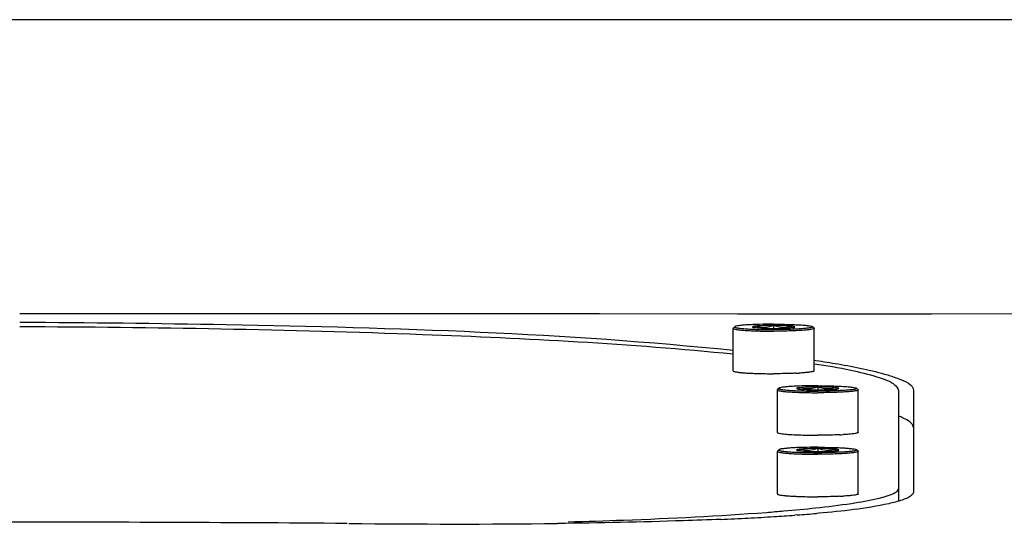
# Model space of a CAD drawing. Header units: millimetres. Extents: x 7426 to 8300, y 124 to 421.
# Tile 15 of 135: x 7939.85 to 7943.2, y 237.76 to 239.47. Entities that reach past the tile are written whole.
import ezdxf

# ---------------------------------------------------------------- set-up
doc = ezdxf.new("R2010")
doc.units = ezdxf.units.MM
doc.layers.add('外形图', color=7, linetype='Continuous')

msp = doc.modelspace()

# ---------------------------------------------------------------- linework, layer by layer
at = {"layer": '外形图', "linetype": 'Continuous'}
for p, q in [((7943.3614, 239.4717), (7936.0614, 239.4717)), ((7942.2739, 238.2772), (7942.2739, 238.4218)), ((7942.2742, 238.4225), (7942.2792, 238.4274)), ((7942.3492, 238.4293), (7942.3492, 238.4259)), ((7942.4114, 238.4318), (7942.4114, 238.4218)), ((7942.4735, 238.4243), (7942.4735, 238.4293)), ((7942.5485, 238.4225), (7942.5435, 238.4274)), ((7942.5489, 238.2772), (7942.5489, 238.4218)), ((7942.5493, 238.3136), (7942.5551, 238.3127)), ((7942.4239, 238.0679), (7942.4239, 238.2125)), ((7942.4242, 238.2132), (7942.4292, 238.2182)), ((7942.4992, 238.22), (7942.4992, 238.2166)), ((7942.5614, 238.2225), (7942.5614, 238.2125)), ((7942.6235, 238.215), (7942.6235, 238.22)), ((7942.6985, 238.2132), (7942.6935, 238.2182)), ((7942.6989, 238.0679), (7942.6989, 238.2125)), ((7942.8364, 237.8345), (7942.8364, 238.2091)), ((7942.8864, 238.2101), (7942.8864, 237.8647)), ((7942.4239, 237.8586), (7942.4239, 238.0033)), ((7942.4242, 238.0039), (7942.4292, 238.0089)), ((7942.4992, 238.0108), (7942.4992, 238.0073)), ((7942.5614, 238.0133), (7942.5614, 238.0032)), ((7942.6235, 238.0058), (7942.6235, 238.0108)), ((7942.6985, 238.0039), (7942.6935, 238.0089)), ((7942.6989, 237.8586), (7942.6989, 238.0033)), ((7942.4918, 237.7871), (7942.4832, 237.7864)), ((7942.5645, 237.793), (7942.5565, 237.7923))]:
    msp.add_line(p, q, dxfattribs=at)
msp.add_lwpolyline([(7943.2384, 238.4713), (7942.9484, 238.4701), (7942.6381, 238.4697), (7942.2881, 238.4706), (7941.8194, 238.4711), (7941.2068, 238.471), (7940.475, 238.4717), (7939.8489, 238.4718)], dxfattribs=at)
for centre, radius, start, end in [((7942.3825, 239.2933), 1.0252, 266.7733, 267.4182), ((7942.4402, 239.2933), 1.0252, 272.5818, 273.2267), ((7942.5325, 239.084), 1.0252, 266.7733, 267.4182), ((7942.5902, 239.084), 1.0252, 272.5818, 273.2267), ((7942.5325, 238.8748), 1.0252, 266.7733, 267.4182), ((7942.5902, 238.8748), 1.0252, 272.5818, 273.2267), ((7941.8518, 244.7142), 6.9388, 274.4223, 274.91617), ((7941.9903, 243.1173), 5.3358, 274.904, 276.0644), ((7941.786, 248.2746), 10.5118, 272.42918, 272.93958), ((7941.8989, 246.0828), 8.317, 272.93769, 273.53574), ((7942.0067, 244.3379), 6.5688, 273.53532, 274.1593), ((7942.1249, 242.7342), 4.9607, 274.2419, 274.9914), ((7939.7062, 72.9055), 164.8575, 89.563731, 89.99819)]:
    msp.add_arc(centre, radius, start, end, dxfattribs=at)
for points, knots in [([(7939.849, 238.4427), (7940.083, 238.442), (7940.892, 238.4317), (7941.7024, 238.4065), (7942.2747, 238.3474)], [0, 0, 0, 0, 0.289112, 1, 1, 1, 1]), ([(7942.4114, 238.436), (7942.3952, 238.436), (7942.3716, 238.4357), (7942.3415, 238.4347), (7942.322, 238.4337), (7942.3057, 238.4325), (7942.2931, 238.4311), (7942.2851, 238.4297), (7942.281, 238.4285), (7942.2796, 238.4278), (7942.2792, 238.4274)], [0, 0, 0, 0, 0.365433, 0.532156, 0.680316, 0.804784, 0.901306, 0.966751, 0.987316, 1, 1, 1, 1]), ([(7942.4114, 238.436), (7942.4275, 238.436), (7942.4511, 238.4357), (7942.4812, 238.4347), (7942.5007, 238.4337), (7942.517, 238.4325), (7942.5296, 238.4311), (7942.5376, 238.4297), (7942.5418, 238.4285), (7942.5431, 238.4278), (7942.5435, 238.4274)], [0, 0, 0, 0, 0.365433, 0.532156, 0.680316, 0.804784, 0.901306, 0.966751, 0.987316, 1, 1, 1, 1]), ([(7942.2743, 238.3339), (7941.9231, 238.369), (7941.1142, 238.4105), (7940.3051, 238.4255), (7939.8489, 238.4269)], [0, 0, 0, 0, 0.436215, 1, 1, 1, 1]), ([(7942.2739, 238.4218), (7942.2739, 238.4214), (7942.2748, 238.4205), (7942.2783, 238.4193), (7942.2859, 238.4177), (7942.2984, 238.4162), (7942.3154, 238.4149), (7942.3359, 238.4137), (7942.3594, 238.4129), (7942.3849, 238.4123), (7942.4024, 238.4122), (7942.4114, 238.4122)], [0, 0, 0, 0, 0.008294, 0.024078, 0.081993, 0.174429, 0.298227, 0.448779, 0.620382, 0.806484, 1, 1, 1, 1]), ([(7942.2792, 238.4274), (7942.279, 238.4272), (7942.2787, 238.4262), (7942.2805, 238.4253), (7942.2829, 238.4244), (7942.2869, 238.4236), (7942.292, 238.4227), (7942.2985, 238.4219), (7942.3061, 238.4212), (7942.3183, 238.4202), (7942.3359, 238.4191), (7942.3682, 238.4179), (7942.3937, 238.4176), (7942.4114, 238.4176)], [0, 0, 0, 0, 0.007303, 0.018311, 0.038294, 0.067898, 0.107036, 0.155397, 0.212521, 0.277835, 0.430285, 0.606465, 1, 1, 1, 1]), ([(7942.3492, 238.4293), (7942.3483, 238.4292), (7942.3467, 238.429), (7942.3442, 238.4286), (7942.342, 238.4281), (7942.3404, 238.4277), (7942.3393, 238.4268), (7942.3399, 238.4263), (7942.3401, 238.4262)], [0, 0, 0, 0, 0.248167, 0.458589, 0.700588, 0.853513, 0.926504, 1, 1, 1, 1]), ([(7942.3401, 238.4262), (7942.3411, 238.4256), (7942.3442, 238.425), (7942.3472, 238.4245), (7942.3492, 238.4243)], [0, 0, 0, 0, 0.356725, 1, 1, 1, 1]), ([(7942.4114, 238.4318), (7942.4014, 238.4281), (7942.3805, 238.4228), (7942.3593, 238.4264), (7942.3492, 238.4293)], [0, 0, 0, 0, 0.503472, 1, 1, 1, 1]), ([(7942.4114, 238.4318), (7942.3994, 238.4318), (7942.3787, 238.4314), (7942.3579, 238.4303), (7942.3492, 238.4293)], [0, 0, 0, 0, 0.576814, 1, 1, 1, 1]), ([(7942.3492, 238.4243), (7942.3579, 238.4232), (7942.3787, 238.4222), (7942.3994, 238.4218), (7942.4114, 238.4218)], [0, 0, 0, 0, 0.423199, 1, 1, 1, 1]), ([(7942.4735, 238.4293), (7942.4635, 238.4264), (7942.4422, 238.4228), (7942.4213, 238.4281), (7942.4114, 238.4318)], [0, 0, 0, 0, 0.496528, 1, 1, 1, 1]), ([(7942.4735, 238.4293), (7942.4648, 238.4303), (7942.444, 238.4314), (7942.4233, 238.4318), (7942.4114, 238.4318)], [0, 0, 0, 0, 0.423199, 1, 1, 1, 1]), ([(7942.5435, 238.4274), (7942.5438, 238.4272), (7942.544, 238.4262), (7942.5422, 238.4253), (7942.5398, 238.4244), (7942.5358, 238.4236), (7942.5307, 238.4227), (7942.5243, 238.4219), (7942.5166, 238.4212), (7942.5044, 238.4202), (7942.4868, 238.4191), (7942.4545, 238.4179), (7942.429, 238.4176), (7942.4114, 238.4176)], [0, 0, 0, 0, 0.007303, 0.018311, 0.038294, 0.067898, 0.107036, 0.155397, 0.212521, 0.277835, 0.430285, 0.606465, 1, 1, 1, 1]), ([(7942.4114, 238.4218), (7942.4233, 238.4218), (7942.444, 238.4222), (7942.4648, 238.4232), (7942.4735, 238.4243)], [0, 0, 0, 0, 0.576801, 1, 1, 1, 1]), ([(7942.5489, 238.4218), (7942.5489, 238.4214), (7942.5479, 238.4205), (7942.5445, 238.4193), (7942.5368, 238.4177), (7942.5243, 238.4162), (7942.5073, 238.4149), (7942.4868, 238.4137), (7942.4633, 238.4129), (7942.4378, 238.4123), (7942.4203, 238.4122), (7942.4114, 238.4122)], [0, 0, 0, 0, 0.008294, 0.024078, 0.081993, 0.174429, 0.298227, 0.448779, 0.620382, 0.806484, 1, 1, 1, 1]), ([(7942.4826, 238.4262), (7942.4828, 238.4263), (7942.4831, 238.4265), (7942.4831, 238.4273), (7942.4818, 238.4277), (7942.48, 238.4283), (7942.477, 238.4288), (7942.4748, 238.4291), (7942.4735, 238.4293)], [0, 0, 0, 0, 0.056406, 0.093261, 0.189778, 0.371768, 0.642741, 1, 1, 1, 1]), ([(7942.4735, 238.4243), (7942.4755, 238.4245), (7942.4785, 238.425), (7942.4816, 238.4256), (7942.4826, 238.4262)], [0, 0, 0, 0, 0.643275, 1, 1, 1, 1]), ([(7942.8364, 238.2091), (7942.8364, 238.2191), (7942.809, 238.2417), (7942.7542, 238.2595), (7942.6625, 238.2825), (7942.5908, 238.2941), (7942.5491, 238.3004)], [0, 0, 0, 0, 0.096471, 0.288503, 0.589699, 1, 1, 1, 1]), ([(7942.5551, 238.3127), (7942.5802, 238.309), (7942.662, 238.2957), (7942.7438, 238.2801), (7942.7989, 238.2635)], [0, 0, 0, 0, 0.305657, 1, 1, 1, 1]), ([(7942.2739, 238.2772), (7942.2739, 238.2764), (7942.2768, 238.275), (7942.2814, 238.274), (7942.2899, 238.2726), (7942.2964, 238.2719), (7942.3001, 238.2715)], [0, 0, 0, 0, 0.083084, 0.275731, 0.583265, 1, 1, 1, 1]), ([(7942.3001, 238.2715), (7942.302, 238.2713), (7942.3102, 238.2706), (7942.3184, 238.2701), (7942.3248, 238.2697)], [0, 0, 0, 0, 0.223858, 1, 1, 1, 1]), ([(7942.3364, 238.2691), (7942.3421, 238.2689), (7942.3671, 238.2679), (7942.3921, 238.2676), (7942.4114, 238.2676)], [0, 0, 0, 0, 0.231354, 1, 1, 1, 1]), ([(7942.4864, 238.2691), (7942.4806, 238.2689), (7942.4556, 238.2679), (7942.4306, 238.2676), (7942.4114, 238.2676)], [0, 0, 0, 0, 0.231354, 1, 1, 1, 1]), ([(7942.5226, 238.2715), (7942.5208, 238.2713), (7942.5125, 238.2706), (7942.5043, 238.2701), (7942.4979, 238.2697)], [0, 0, 0, 0, 0.223858, 1, 1, 1, 1]), ([(7942.5489, 238.2772), (7942.5489, 238.2764), (7942.5459, 238.275), (7942.5413, 238.274), (7942.5328, 238.2726), (7942.5264, 238.2719), (7942.5226, 238.2715)], [0, 0, 0, 0, 0.083084, 0.275731, 0.583265, 1, 1, 1, 1]), ([(7942.7989, 238.2635), (7942.8118, 238.2596), (7942.8413, 238.2491), (7942.8864, 238.2313), (7942.8864, 238.2101)], [0, 0, 0, 0, 0.388136, 1, 1, 1, 1]), ([(7942.4239, 238.2125), (7942.4239, 238.2122), (7942.4248, 238.2113), (7942.4283, 238.21), (7942.4359, 238.2085), (7942.4484, 238.207), (7942.4654, 238.2056), (7942.4859, 238.2044), (7942.5094, 238.2036), (7942.5349, 238.2031), (7942.5524, 238.2029), (7942.5614, 238.2029)], [0, 0, 0, 0, 0.008294, 0.024078, 0.081993, 0.174429, 0.298227, 0.448779, 0.620382, 0.806484, 1, 1, 1, 1]), ([(7942.4292, 238.2182), (7942.429, 238.2179), (7942.4287, 238.2169), (7942.4305, 238.216), (7942.4329, 238.2152), (7942.4369, 238.2143), (7942.442, 238.2135), (7942.4485, 238.2127), (7942.4561, 238.2119), (7942.4683, 238.2109), (7942.4859, 238.2098), (7942.5182, 238.2086), (7942.5437, 238.2083), (7942.5614, 238.2083)], [0, 0, 0, 0, 0.007303, 0.018311, 0.038294, 0.067898, 0.107036, 0.155397, 0.212521, 0.277835, 0.430285, 0.606465, 1, 1, 1, 1]), ([(7942.5614, 238.2268), (7942.5452, 238.2268), (7942.5216, 238.2265), (7942.4915, 238.2254), (7942.472, 238.2244), (7942.4557, 238.2232), (7942.4431, 238.2218), (7942.4351, 238.2205), (7942.431, 238.2192), (7942.4296, 238.2186), (7942.4292, 238.2182)], [0, 0, 0, 0, 0.365433, 0.532156, 0.680316, 0.804784, 0.901306, 0.966751, 0.987316, 1, 1, 1, 1]), ([(7942.4992, 238.22), (7942.4983, 238.2199), (7942.4967, 238.2197), (7942.4942, 238.2193), (7942.492, 238.2188), (7942.4904, 238.2184), (7942.4893, 238.2175), (7942.4899, 238.2171), (7942.4901, 238.2169)], [0, 0, 0, 0, 0.248167, 0.458589, 0.700588, 0.853513, 0.926504, 1, 1, 1, 1]), ([(7942.4901, 238.2169), (7942.4911, 238.2164), (7942.4942, 238.2157), (7942.4972, 238.2153), (7942.4992, 238.215)], [0, 0, 0, 0, 0.356725, 1, 1, 1, 1]), ([(7942.5614, 238.2225), (7942.5514, 238.2188), (7942.5305, 238.2135), (7942.5093, 238.2171), (7942.4992, 238.22)], [0, 0, 0, 0, 0.503472, 1, 1, 1, 1]), ([(7942.5614, 238.2225), (7942.5494, 238.2225), (7942.5287, 238.2221), (7942.5079, 238.2211), (7942.4992, 238.22)], [0, 0, 0, 0, 0.576814, 1, 1, 1, 1]), ([(7942.4992, 238.215), (7942.5079, 238.214), (7942.5287, 238.2129), (7942.5494, 238.2125), (7942.5614, 238.2125)], [0, 0, 0, 0, 0.423199, 1, 1, 1, 1]), ([(7942.5614, 238.2268), (7942.5775, 238.2268), (7942.6011, 238.2265), (7942.6312, 238.2254), (7942.6507, 238.2244), (7942.667, 238.2232), (7942.6796, 238.2218), (7942.6876, 238.2205), (7942.6918, 238.2192), (7942.6931, 238.2186), (7942.6935, 238.2182)], [0, 0, 0, 0, 0.365433, 0.532156, 0.680316, 0.804784, 0.901306, 0.966751, 0.987316, 1, 1, 1, 1]), ([(7942.6235, 238.22), (7942.6135, 238.2171), (7942.5922, 238.2135), (7942.5713, 238.2188), (7942.5614, 238.2225)], [0, 0, 0, 0, 0.496528, 1, 1, 1, 1]), ([(7942.6235, 238.22), (7942.6148, 238.2211), (7942.594, 238.2221), (7942.5733, 238.2225), (7942.5614, 238.2225)], [0, 0, 0, 0, 0.423199, 1, 1, 1, 1]), ([(7942.6935, 238.2182), (7942.6938, 238.2179), (7942.694, 238.2169), (7942.6922, 238.216), (7942.6898, 238.2152), (7942.6858, 238.2143), (7942.6807, 238.2135), (7942.6743, 238.2127), (7942.6666, 238.2119), (7942.6544, 238.2109), (7942.6368, 238.2098), (7942.6045, 238.2086), (7942.579, 238.2083), (7942.5614, 238.2083)], [0, 0, 0, 0, 0.007303, 0.018311, 0.038294, 0.067898, 0.107036, 0.155397, 0.212521, 0.277835, 0.430285, 0.606465, 1, 1, 1, 1]), ([(7942.5614, 238.2125), (7942.5733, 238.2125), (7942.594, 238.2129), (7942.6148, 238.214), (7942.6235, 238.215)], [0, 0, 0, 0, 0.576801, 1, 1, 1, 1]), ([(7942.6989, 238.2125), (7942.6989, 238.2122), (7942.6979, 238.2113), (7942.6945, 238.21), (7942.6868, 238.2085), (7942.6743, 238.207), (7942.6573, 238.2056), (7942.6368, 238.2044), (7942.6133, 238.2036), (7942.5878, 238.2031), (7942.5703, 238.2029), (7942.5614, 238.2029)], [0, 0, 0, 0, 0.008294, 0.024078, 0.081993, 0.174429, 0.298227, 0.448779, 0.620382, 0.806484, 1, 1, 1, 1]), ([(7942.6326, 238.2169), (7942.6328, 238.217), (7942.6331, 238.2172), (7942.6331, 238.218), (7942.6318, 238.2185), (7942.63, 238.219), (7942.627, 238.2196), (7942.6248, 238.2199), (7942.6235, 238.22)], [0, 0, 0, 0, 0.056406, 0.093261, 0.189778, 0.371768, 0.642741, 1, 1, 1, 1]), ([(7942.6235, 238.215), (7942.6255, 238.2153), (7942.6285, 238.2157), (7942.6316, 238.2164), (7942.6326, 238.2169)], [0, 0, 0, 0, 0.643275, 1, 1, 1, 1]), ([(7942.859, 238.1132), (7942.8558, 238.1149), (7942.8488, 238.1183), (7942.8416, 238.1213), (7942.8378, 238.1228)], [0, 0, 0, 0, 0.470813, 1, 1, 1, 1]), ([(7942.8864, 238.0841), (7942.8864, 238.0895), (7942.8784, 238.1025), (7942.8664, 238.1093), (7942.859, 238.1132)], [0, 0, 0, 0, 0.390494, 1, 1, 1, 1]), ([(7942.4239, 238.0679), (7942.4239, 238.0671), (7942.4268, 238.0658), (7942.4314, 238.0647), (7942.4399, 238.0633), (7942.4464, 238.0626), (7942.4501, 238.0623)], [0, 0, 0, 0, 0.083084, 0.275731, 0.583265, 1, 1, 1, 1]), ([(7942.6989, 238.0679), (7942.6989, 238.0671), (7942.6959, 238.0658), (7942.6913, 238.0647), (7942.6828, 238.0633), (7942.6764, 238.0626), (7942.6726, 238.0623)], [0, 0, 0, 0, 0.083084, 0.275731, 0.583265, 1, 1, 1, 1]), ([(7942.4501, 238.0623), (7942.452, 238.0621), (7942.4602, 238.0613), (7942.4684, 238.0608), (7942.4748, 238.0604)], [0, 0, 0, 0, 0.223858, 1, 1, 1, 1]), ([(7942.4864, 238.0599), (7942.4921, 238.0596), (7942.5171, 238.0586), (7942.5421, 238.0583), (7942.5614, 238.0583)], [0, 0, 0, 0, 0.231354, 1, 1, 1, 1]), ([(7942.6364, 238.0599), (7942.6306, 238.0596), (7942.6056, 238.0586), (7942.5806, 238.0583), (7942.5614, 238.0583)], [0, 0, 0, 0, 0.231354, 1, 1, 1, 1]), ([(7942.6726, 238.0623), (7942.6708, 238.0621), (7942.6625, 238.0613), (7942.6543, 238.0608), (7942.6479, 238.0604)], [0, 0, 0, 0, 0.223858, 1, 1, 1, 1]), ([(7942.4239, 238.0033), (7942.4239, 238.0029), (7942.4248, 238.002), (7942.4283, 238.0007), (7942.4359, 237.9992), (7942.4484, 237.9977), (7942.4654, 237.9963), (7942.4859, 237.9952), (7942.5094, 237.9943), (7942.5349, 237.9938), (7942.5524, 237.9937), (7942.5614, 237.9937)], [0, 0, 0, 0, 0.008294, 0.024078, 0.081993, 0.174429, 0.298227, 0.448779, 0.620382, 0.806484, 1, 1, 1, 1]), ([(7942.4292, 238.0089), (7942.429, 238.0087), (7942.4287, 238.0077), (7942.4305, 238.0068), (7942.4329, 238.0059), (7942.4369, 238.005), (7942.442, 238.0042), (7942.4485, 238.0034), (7942.4561, 238.0026), (7942.4683, 238.0016), (7942.4859, 238.0006), (7942.5182, 237.9993), (7942.5437, 237.999), (7942.5614, 237.999)], [0, 0, 0, 0, 0.007303, 0.018311, 0.038294, 0.067898, 0.107036, 0.155397, 0.212521, 0.277835, 0.430285, 0.606465, 1, 1, 1, 1]), ([(7942.5614, 238.0175), (7942.5452, 238.0175), (7942.5216, 238.0172), (7942.4915, 238.0162), (7942.472, 238.0152), (7942.4557, 238.0139), (7942.4431, 238.0125), (7942.4351, 238.0112), (7942.431, 238.0099), (7942.4296, 238.0093), (7942.4292, 238.0089)], [0, 0, 0, 0, 0.365433, 0.532156, 0.680316, 0.804784, 0.901306, 0.966751, 0.987316, 1, 1, 1, 1]), ([(7942.4992, 238.0108), (7942.4983, 238.0106), (7942.4967, 238.0104), (7942.4942, 238.01), (7942.492, 238.0095), (7942.4904, 238.0091), (7942.4893, 238.0083), (7942.4899, 238.0078), (7942.4901, 238.0076)], [0, 0, 0, 0, 0.248167, 0.458589, 0.700588, 0.853513, 0.926504, 1, 1, 1, 1]), ([(7942.4901, 238.0076), (7942.4911, 238.0071), (7942.4942, 238.0065), (7942.4972, 238.006), (7942.4992, 238.0058)], [0, 0, 0, 0, 0.356725, 1, 1, 1, 1]), ([(7942.5614, 238.0133), (7942.5514, 238.0096), (7942.5305, 238.0043), (7942.5093, 238.0078), (7942.4992, 238.0108)], [0, 0, 0, 0, 0.503472, 1, 1, 1, 1]), ([(7942.5614, 238.0133), (7942.5494, 238.0133), (7942.5287, 238.0129), (7942.5079, 238.0118), (7942.4992, 238.0108)], [0, 0, 0, 0, 0.576814, 1, 1, 1, 1]), ([(7942.4992, 238.0058), (7942.5079, 238.0047), (7942.5287, 238.0036), (7942.5494, 238.0032), (7942.5614, 238.0032)], [0, 0, 0, 0, 0.423199, 1, 1, 1, 1]), ([(7942.5614, 238.0175), (7942.5775, 238.0175), (7942.6011, 238.0172), (7942.6312, 238.0162), (7942.6507, 238.0152), (7942.667, 238.0139), (7942.6796, 238.0125), (7942.6876, 238.0112), (7942.6918, 238.0099), (7942.6931, 238.0093), (7942.6935, 238.0089)], [0, 0, 0, 0, 0.365433, 0.532156, 0.680316, 0.804784, 0.901306, 0.966751, 0.987316, 1, 1, 1, 1]), ([(7942.6235, 238.0108), (7942.6135, 238.0078), (7942.5922, 238.0043), (7942.5713, 238.0096), (7942.5614, 238.0133)], [0, 0, 0, 0, 0.496528, 1, 1, 1, 1]), ([(7942.6235, 238.0108), (7942.6148, 238.0118), (7942.594, 238.0129), (7942.5733, 238.0133), (7942.5614, 238.0133)], [0, 0, 0, 0, 0.423199, 1, 1, 1, 1]), ([(7942.6935, 238.0089), (7942.6938, 238.0087), (7942.694, 238.0077), (7942.6922, 238.0068), (7942.6898, 238.0059), (7942.6858, 238.005), (7942.6807, 238.0042), (7942.6743, 238.0034), (7942.6666, 238.0026), (7942.6544, 238.0016), (7942.6368, 238.0006), (7942.6045, 237.9993), (7942.579, 237.999), (7942.5614, 237.999)], [0, 0, 0, 0, 0.007303, 0.018311, 0.038294, 0.067898, 0.107036, 0.155397, 0.212521, 0.277835, 0.430285, 0.606465, 1, 1, 1, 1]), ([(7942.5614, 238.0032), (7942.5733, 238.0032), (7942.594, 238.0036), (7942.6148, 238.0047), (7942.6235, 238.0058)], [0, 0, 0, 0, 0.576801, 1, 1, 1, 1]), ([(7942.6989, 238.0033), (7942.6989, 238.0029), (7942.6979, 238.002), (7942.6945, 238.0007), (7942.6868, 237.9992), (7942.6743, 237.9977), (7942.6573, 237.9963), (7942.6368, 237.9952), (7942.6133, 237.9943), (7942.5878, 237.9938), (7942.5703, 237.9937), (7942.5614, 237.9937)], [0, 0, 0, 0, 0.008294, 0.024078, 0.081993, 0.174429, 0.298227, 0.448779, 0.620382, 0.806484, 1, 1, 1, 1]), ([(7942.6326, 238.0076), (7942.6328, 238.0078), (7942.6331, 238.0079), (7942.6331, 238.0087), (7942.6318, 238.0092), (7942.63, 238.0098), (7942.627, 238.0103), (7942.6248, 238.0106), (7942.6235, 238.0108)], [0, 0, 0, 0, 0.056406, 0.093261, 0.189778, 0.371768, 0.642741, 1, 1, 1, 1]), ([(7942.6235, 238.0058), (7942.6255, 238.006), (7942.6285, 238.0065), (7942.6316, 238.0071), (7942.6326, 238.0076)], [0, 0, 0, 0, 0.643275, 1, 1, 1, 1]), ([(7942.554, 237.8113), (7942.5946, 237.8157), (7942.6642, 237.8238), (7942.7554, 237.8404), (7942.806, 237.853), (7942.8364, 237.8694), (7942.8364, 237.8778)], [0, 0, 0, 0, 0.416041, 0.722251, 0.914465, 1, 1, 1, 1]), ([(7942.8864, 237.8647), (7942.8864, 237.8592), (7942.8725, 237.8462), (7942.858, 237.8413), (7942.8481, 237.8379)], [0, 0, 0, 0, 0.343633, 1, 1, 1, 1]), ([(7942.4239, 237.8586), (7942.4239, 237.8579), (7942.4268, 237.8565), (7942.4314, 237.8554), (7942.4399, 237.854), (7942.4464, 237.8533), (7942.4501, 237.853)], [0, 0, 0, 0, 0.083084, 0.275731, 0.583265, 1, 1, 1, 1]), ([(7942.4501, 237.853), (7942.452, 237.8528), (7942.4602, 237.8521), (7942.4684, 237.8515), (7942.4748, 237.8512)], [0, 0, 0, 0, 0.223858, 1, 1, 1, 1]), ([(7942.4864, 237.8506), (7942.4921, 237.8503), (7942.5171, 237.8494), (7942.5421, 237.849), (7942.5614, 237.849)], [0, 0, 0, 0, 0.231354, 1, 1, 1, 1]), ([(7942.6364, 237.8506), (7942.6306, 237.8503), (7942.6056, 237.8494), (7942.5806, 237.849), (7942.5614, 237.849)], [0, 0, 0, 0, 0.231354, 1, 1, 1, 1]), ([(7942.8481, 237.8379), (7942.8331, 237.8328), (7942.74, 237.8094), (7942.6442, 237.8001), (7942.5645, 237.793)], [0, 0, 0, 0, 0.164958, 1, 1, 1, 1]), ([(7942.6726, 237.853), (7942.6708, 237.8528), (7942.6625, 237.8521), (7942.6543, 237.8515), (7942.6479, 237.8512)], [0, 0, 0, 0, 0.223858, 1, 1, 1, 1]), ([(7942.6989, 237.8586), (7942.6989, 237.8579), (7942.6959, 237.8565), (7942.6913, 237.8554), (7942.6828, 237.854), (7942.6764, 237.8533), (7942.6726, 237.853)], [0, 0, 0, 0, 0.083084, 0.275731, 0.583265, 1, 1, 1, 1]), ([(7942.2316, 237.7723), (7942.1891, 237.7705), (7942.0043, 237.7637), (7941.8195, 237.76), (7941.6772, 237.7582)], [0, 0, 0, 0, 0.230273, 1, 1, 1, 1]), ([(7941.7134, 237.7638), (7941.776, 237.7655), (7942.0006, 237.7726), (7942.2252, 237.7836), (7942.3868, 237.7961)], [0, 0, 0, 0, 0.278531, 1, 1, 1, 1])]:
    msp.add_open_spline(points, degree=3, knots=knots, dxfattribs=at)
for points in [[(7942.2742, 238.4225), (7942.274, 238.4223), (7942.2739, 238.4221), (7942.2739, 238.4218)], [(7942.5485, 238.4225), (7942.5487, 238.4223), (7942.5489, 238.4221), (7942.5489, 238.4218)], [(7942.4242, 238.2132), (7942.424, 238.213), (7942.4239, 238.2128), (7942.4239, 238.2125)], [(7942.6985, 238.2132), (7942.6987, 238.213), (7942.6989, 238.2128), (7942.6989, 238.2125)], [(7942.4242, 238.0039), (7942.424, 238.0038), (7942.4239, 238.0035), (7942.4239, 238.0033)], [(7942.6985, 238.0039), (7942.6987, 238.0038), (7942.6989, 238.0035), (7942.6989, 238.0033)], [(7940.9672, 237.7583), (7941.2039, 237.756), (7941.4406, 237.7553), (7941.6772, 237.7582)]]:
    msp.add_open_spline(points, degree=3, dxfattribs=at)

doc.saveas('drawing.dxf')
